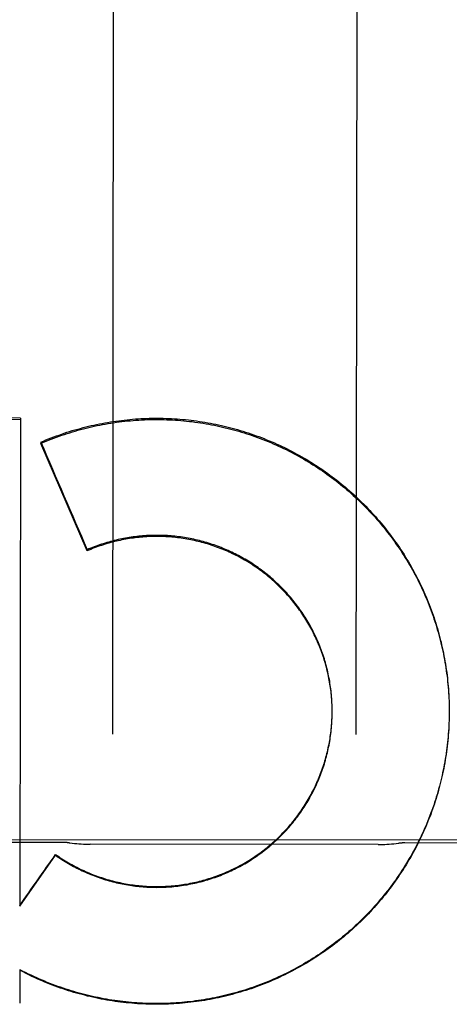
# Model space of a CAD drawing. Header units: inches. Extents: x 0 to 255, y -1 to 165.
# Tile 67 of 76: x 86.606 to 86.826, y 123.74 to 124.245. Entities that reach past the tile are written whole.
import ezdxf

# ---------------------------------------------------------------- set-up
doc = ezdxf.new("R2010")
doc.units = ezdxf.units.IN
doc.header["$LTSCALE"] = 14.0347710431
doc.header["$MEASUREMENT"] = 0
doc.linetypes.add('HIDDEN', pattern=[0.2, 0.1, -0.1])
doc.layers.add('02___PRT_ALL_AXES', color=7, linetype='CONTINUOUS')
doc.layers.add('DEFAULT_2', color=8, linetype='HIDDEN')

msp = doc.modelspace()

# ---------------------------------------------------------------- linework, layer by layer
at = {"layer": '02___PRT_ALL_AXES', "color": 8, "linetype": 'HIDDEN'}
for p, q in [((87.12175259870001, 123.8240728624), (86.3092531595, 123.8250274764)), ((86.62800128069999, 123.8232411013), (86.5530013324, 123.8233292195)), ((86.8780011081, 123.8229473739), (86.80300115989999, 123.8230354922)), ((86.78936323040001, 123.8222309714), (86.641637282, 123.8224045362))]:
    msp.add_line(p, q, dxfattribs=at)
at = {"layer": 'DEFAULT_2', "color": 8, "linetype": 'HIDDEN'}
for p, q in [((86.65371532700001, 124.4309717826), (86.6530666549, 123.8788683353)), ((86.77806656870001, 123.8787214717), (86.7787152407, 124.4308249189)), ((86.386051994, 124.0406437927), (86.6058920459, 124.0403040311)), ((86.6058928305, 124.0409717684), (86.3860527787, 124.0413116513)), ((86.6058928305, 124.0409717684), (86.60559836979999, 123.7905853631)), ((86.61637874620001, 124.0285961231), (86.6163779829, 124.0279465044)), ((86.64014611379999, 123.9728602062), (86.6163779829, 124.0279465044)), ((86.6401467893, 123.9734351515), (86.64014611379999, 123.9728602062)), ((86.8254777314, 123.8999763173), (86.8255644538, 123.8985371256)), ((86.8255630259, 123.8990634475), (86.8256373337, 123.8970971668)), ((86.7657558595, 123.8927663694), (86.7657246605, 123.8942024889)), ((86.8256360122, 123.897627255), (86.8256963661, 123.8956565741)), ((86.82569524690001, 123.8961904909), (86.82574154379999, 123.8942154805)), ((86.825740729, 123.8947532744), (86.82577286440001, 123.8927740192)), ((86.765778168, 123.8917808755), (86.765757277, 123.8932202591)), ((86.76578967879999, 123.8907951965), (86.7657791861, 123.8922377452)), ((86.7657913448, 123.8901318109), (86.7657903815, 123.8912551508)), ((86.76579038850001, 123.8898094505), (86.7657913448, 123.8901318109)), ((86.825785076, 123.8890023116), (86.8257595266, 123.8870071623)), ((86.82577245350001, 123.8933157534), (86.8257903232, 123.8913323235)), ((86.8257947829, 123.8905428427), (86.82578365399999, 123.8884487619)), ((86.8257904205, 123.8918780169), (86.8257942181, 123.890061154)), ((86.825794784, 123.8905428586), (86.82579392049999, 123.8898905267)), ((86.8257247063, 123.8861275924), (86.82566969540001, 123.8841249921)), ((86.8257617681, 123.8875647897), (86.8257215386, 123.8855658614)), ((86.60559836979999, 123.7905853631), (86.6239454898, 123.8166888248)), ((86.62394598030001, 123.8171063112), (86.6239454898, 123.8166888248)), ((86.6055599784, 123.7580961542), (86.6055396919, 123.7407993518)), ((86.6105016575, 123.7552145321), (86.6055595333, 123.7577172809)), ((86.61050210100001, 123.7555920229), (86.6105016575, 123.7552145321))]:
    msp.add_line(p, q, dxfattribs=at)
for points in [[(86.6163779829, 124.0279465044), (86.6177048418, 124.0285112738), (86.61903694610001, 124.0290632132), (86.6203743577, 124.0296023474), (86.6217168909, 124.0301286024), (86.62306442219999, 124.0306419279), (86.6244168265, 124.0311422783), (86.6257739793, 124.0316296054), (86.6271357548, 124.0321038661), (86.6285020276, 124.0325650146), (86.6298726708, 124.0330130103), (86.6312475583, 124.0334478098), (86.63262656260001, 124.0338693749), (86.63400955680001, 124.0342776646), (86.6353964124, 124.0346726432), (86.6367870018, 124.0350542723), (86.6381811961, 124.0354225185), (86.63957886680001, 124.0357773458), (86.64097988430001, 124.0361187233), (86.6423841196, 124.0364466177), (86.6437914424, 124.0367610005), (86.6452017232, 124.0370618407), (86.64661483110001, 124.0373491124), (86.648030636, 124.0376227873), (86.6494490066, 124.0378828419), (86.6508698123, 124.0381292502), (86.65229292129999, 124.0383619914), (86.6537182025, 124.0385810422), (86.65514552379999, 124.038786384), (86.65657475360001, 124.0389779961), (86.65800575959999, 124.0391558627), (86.65943840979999, 124.0393199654), (86.6608725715, 124.039470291), (86.6623081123, 124.0396068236), (86.6637448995, 124.0397295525), (86.6651828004, 124.0398384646), (86.66662168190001, 124.0399335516), (86.66806141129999, 124.0400148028), (86.66950185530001, 124.0400822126), (86.670942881, 124.040135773), (86.672384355, 124.0401754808), (86.6738261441, 124.0402013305), (86.67526811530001, 124.0402133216), (86.676710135, 124.0402114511), (86.6781520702, 124.0401957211), (86.6795937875, 124.040166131), (86.68103515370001, 124.0401226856), (86.68247603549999, 124.040065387), (86.68391629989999, 124.0399942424), (86.68535581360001, 124.0399092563), (86.68679444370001, 124.0398104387), (86.6882320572, 124.0396977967), (86.68966852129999, 124.0395713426), (86.6911037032, 124.0394310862), (86.69253747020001, 124.0392770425), (86.6939696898, 124.0391092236), (86.6954002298, 124.0389276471), (86.6968289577, 124.0387323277), (86.6982557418, 124.0385232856), (86.6996804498, 124.038300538), (86.70110295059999, 124.0380641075), (86.7025231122, 124.037814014), (86.70394080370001, 124.0375502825), (86.70535589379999, 124.0372729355), (86.70676825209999, 124.0369820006), (86.7081777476, 124.0366775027), (86.70958425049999, 124.0363594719), (86.71098763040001, 124.0360279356), (86.71238775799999, 124.0356829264), (86.7137845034, 124.0353244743), (86.7151777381, 124.0349526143), (86.71656733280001, 124.0345673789), (86.71795315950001, 124.0341688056), (86.7193350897, 124.0337569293), (86.7207129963, 124.0333317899), (86.72208675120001, 124.032893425), (86.72345622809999, 124.0324418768), (86.7248212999, 124.0319771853), (86.726181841, 124.0314993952), (86.727537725, 124.0310085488), (86.7288888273, 124.0305046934), (86.7302350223, 124.0299878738), (86.73157618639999, 124.0294581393), (86.73291219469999, 124.0289155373), (86.7342429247, 124.0283601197), (86.7355682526, 124.027791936), (86.7368880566, 124.0272110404), (86.738202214, 124.026617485), (86.7395106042, 124.0260113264), (86.7408131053, 124.0253926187), (86.742109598, 124.0247614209), (86.74339996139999, 124.0241177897), (86.74468407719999, 124.0234617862), (86.7459618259, 124.0227934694), (86.7472330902, 124.0221129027), (86.7484977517, 124.0214201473), (86.7497556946, 124.0207152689), (86.7510068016, 124.019998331), (86.75225095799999, 124.0192694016), (86.7534880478, 124.0185285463), (86.75471795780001, 124.0177758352), (86.7559405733, 124.0170113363), (86.75715578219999, 124.0162351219), (86.75836347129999, 124.015447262), (86.75956353, 124.0146478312), (86.76075584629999, 124.0138369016), (86.761940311, 124.0130145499), (86.76311681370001, 124.0121808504), (86.7642852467, 124.0113358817), (86.7654455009, 124.0104797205), (86.76659747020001, 124.0096124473), (86.767741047, 124.0087341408), (86.76887612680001, 124.0078448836), (86.7700026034, 124.0069447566), (86.7711203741, 124.0060338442), (86.7722293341, 124.0051122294), (86.7733293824, 124.0041799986), (86.774420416, 124.0032372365), (86.7755023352, 124.0022840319), (86.776575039, 124.0013204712), (86.7776384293, 124.0003466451), (86.7786924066, 123.999362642), (86.7797368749, 123.9983685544), (86.78077173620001, 123.9973644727), (86.7817968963, 123.996350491), (86.7828122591, 123.9953267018), (86.783817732, 123.994293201), (86.7848132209, 123.9932500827), (86.785798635, 123.9921974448), (86.786773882, 123.9911353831), (86.787738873, 123.9900639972), (86.7886935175, 123.9889833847), (86.78963772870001, 123.9878936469), (86.79057141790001, 123.986794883), (86.7914945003, 123.9856871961), (86.79240688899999, 123.9845706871), (86.7933085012, 123.9834454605), (86.79419925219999, 123.9823116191), (86.79507906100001, 123.9811692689), (86.7959478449, 123.9800185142), (86.7968055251, 123.9788594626), (86.7976520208, 123.9776922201), (86.7984872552, 123.9765168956), (86.79931114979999, 123.9753335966), (86.8001236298, 123.9741424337), (86.80092461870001, 123.9729435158), (86.80171404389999, 123.9717369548), (86.8024918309, 123.9705228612), (86.8032579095, 123.9693013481), (86.80401220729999, 123.9680725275), (86.804754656, 123.9668365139), (86.80548518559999, 123.9655934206), (86.80620373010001, 123.9643433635), (86.80691022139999, 123.963086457), (86.807604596, 123.9618228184), (86.80828678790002, 123.9605525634), (86.8089567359, 123.9592758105), (86.8096143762, 123.9579926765), (86.81025965, 123.9567032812), (86.8108924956, 123.9554077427), (86.8115128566, 123.9541061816), (86.8121206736, 123.9527987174), (86.81271589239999, 123.9514854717), (86.8132984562, 123.9501665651), (86.81386831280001, 123.9488421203), (86.8144254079, 123.9475122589), (86.8149696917, 123.9461771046), (86.8155011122, 123.9448367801), (86.81601962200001, 123.9434914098), (86.81652517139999, 123.9421411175), (86.81701771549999, 123.9407860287), (86.817497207, 123.9394262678), (86.8179636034, 123.9380619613), (86.81841685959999, 123.9366932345), (86.8188569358, 123.9353202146), (86.8192837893, 123.933943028), (86.8196973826, 123.9325618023), (86.8200976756, 123.9311766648), (86.8204846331, 123.929787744), (86.8208582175, 123.9283951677), (86.82121839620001, 123.9269990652), (86.8215651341, 123.9255995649), (86.8218984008, 123.9241967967), (86.82221816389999, 123.9227908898), (86.8225243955, 123.9213819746), (86.82281706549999, 123.9199701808), (86.8230961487, 123.9185556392), (86.8233616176, 123.9171384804), (86.8236134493, 123.9157188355), (86.82385161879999, 123.9142968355), (86.8240761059, 123.9128726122), (86.82428688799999, 123.9114462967), (86.8244839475, 123.9100180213), (86.8246672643, 123.9085879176), (86.8248368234, 123.9071561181), (86.82499260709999, 123.9057227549), (86.825134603, 123.9042879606), (86.8252627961, 123.9028518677), (86.8253771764, 123.901414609), (86.8254777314, 123.8999763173)], [(86.61637874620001, 124.0285961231), (86.6176977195, 124.029158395), (86.61902184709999, 124.0297079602), (86.6203512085, 124.0302448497), (86.62168556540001, 124.0307689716), (86.6230247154, 124.031280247), (86.62436863, 124.0317786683), (86.62571728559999, 124.0322642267), (86.6270704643, 124.0327368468), (86.62842795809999, 124.0331964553), (86.6297897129, 124.0336430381), (86.6311556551, 124.0340765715), (86.63252563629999, 124.034497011), (86.6338995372, 124.0349043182), (86.6352771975, 124.0352984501), (86.6366584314, 124.0356793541), (86.63804319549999, 124.0360470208), (86.6394314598, 124.0364014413), (86.64082299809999, 124.0367425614), (86.642217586, 124.037070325), (86.6436151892, 124.0373847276), (86.6450157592, 124.0376857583), (86.6464191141, 124.0379733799), (86.64782509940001, 124.0382475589), (86.64923358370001, 124.0385082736), (86.6506444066, 124.0387554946), (86.6520575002, 124.0389892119), (86.65347281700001, 124.0392094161), (86.6548901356, 124.0394160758), (86.6563092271, 124.0396091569), (86.6577300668, 124.0397886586), (86.6591526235, 124.0399545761), (86.6605766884, 124.0401068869), (86.66200207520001, 124.0402455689), (86.6634286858, 124.0403706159), (86.664856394, 124.0404820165), (86.66628509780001, 124.040579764), (86.66771472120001, 124.040663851), (86.66914506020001, 124.0407342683), (86.670575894, 124.0407910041), (86.67200719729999, 124.0408340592), (86.6734389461, 124.0408634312), (86.6748709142, 124.0408791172), (86.6763028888, 124.0408811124), (86.6777348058, 124.0408694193), (86.6791665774, 124.0408440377), (86.680598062, 124.0408049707), (86.68202914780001, 124.0407522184), (86.68345965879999, 124.0406857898), (86.6848893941, 124.0406056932), (86.6863183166, 124.0405119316), (86.68774639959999, 124.0404045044), (86.68917341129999, 124.0402834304), (86.69059912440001, 124.0401487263), (86.6920234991, 124.0400003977), (86.69344647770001, 124.0398384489), (86.69486788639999, 124.0396629), (86.6962875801, 124.0394737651), (86.697705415, 124.0392710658), (86.6991212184, 124.0390548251), (86.7005349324, 124.0388250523), (86.7019465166, 124.0385817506), (86.70335574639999, 124.0383249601), (86.7047623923, 124.0380547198), (86.70616642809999, 124.0377710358), (86.70756781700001, 124.0374739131), (86.70896636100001, 124.0371633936), (86.7103618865, 124.0368395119), (86.71175428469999, 124.0365022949), (86.71314341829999, 124.036151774), (86.71452920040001, 124.0357879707), (86.7159115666, 124.0354108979), (86.7172903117, 124.0350206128), (86.71866521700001, 124.0346171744), (86.7200362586, 124.0342005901), (86.72140341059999, 124.0337708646), (86.7227664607, 124.0333280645), (86.7241252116, 124.0328722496), (86.7254795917, 124.0324034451), (86.726829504, 124.0319216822), (86.72817482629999, 124.0314270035), (86.7295154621, 124.0309194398), (86.7308512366, 124.0303990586), (86.7321819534, 124.0298659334), (86.7335075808, 124.0293200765), (86.7348280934, 124.0287614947), (86.7361432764, 124.0281902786), (86.73745292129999, 124.0276065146), (86.7387569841, 124.0270102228), (86.74005540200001, 124.026401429), (86.7413480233, 124.0257802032), (86.7426347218, 124.0251466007), (86.7439153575, 124.0245006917), (86.74518976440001, 124.0238425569), (86.74645789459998, 124.0231722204), (86.747719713, 124.0224896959), (86.7489750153, 124.0217950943), (86.75022359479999, 124.0210885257), (86.7514654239, 124.0203700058), (86.752700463, 124.019639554), (86.7539285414, 124.0188972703), (86.75514950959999, 124.0181432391), (86.7563632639, 124.017377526), (86.75756967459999, 124.0166002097), (86.7587686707, 124.0158113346), (86.75996019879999, 124.0150109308), (86.76114407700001, 124.014199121), (86.76232011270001, 124.0133760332), (86.76348828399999, 124.0125416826), (86.7646485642, 124.0116960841), (86.7658007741, 124.0108393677), (86.76694474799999, 124.0099716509), (86.7680804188, 124.0090929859), (86.76920769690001, 124.0082034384), (86.77032648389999, 124.0073030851), (86.7714367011, 124.0063919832), (86.7725381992, 124.0054702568), (86.773630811, 124.0045380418), (86.7747145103, 124.0035953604), (86.77578927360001, 124.0026422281), (86.7768549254, 124.0016788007), (86.77791129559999, 124.0007052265), (86.77895834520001, 123.9997215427), (86.7799960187, 123.9987277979), (86.781024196, 123.9977241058), (86.7820427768, 123.9967105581), (86.7830516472, 123.9956872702), (86.7840506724, 123.9946543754), (86.7850398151, 123.993611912), (86.786019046, 123.9925599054), (86.7869882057, 123.9914985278), (86.78794713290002, 123.9904279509), (86.7888958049, 123.9893482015), (86.78983418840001, 123.9882593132), (86.79076215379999, 123.9871614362), (86.7916795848, 123.9860547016), (86.7925864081, 123.9849392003), (86.7934825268, 123.9838150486), (86.79436789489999, 123.9826823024), (86.7952424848, 123.98154099), (86.7961061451, 123.9803913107), (86.7969587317, 123.9792334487), (86.79780019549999, 123.9780674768), (86.79863046, 123.9768934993), (86.79944946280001, 123.9757116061), (86.8002571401, 123.9745218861), (86.8010534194, 123.9733244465), (86.8018382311, 123.9721193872), (86.8026115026, 123.97090682), (86.8033731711, 123.9696868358), (86.8041231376, 123.9684595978), (86.804861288, 123.9672252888), (86.8055876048, 123.9659839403), (86.8063020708, 123.9647355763), (86.8070045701, 123.9634804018), (86.8076949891, 123.9622186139), (86.8083733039, 123.9609502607), (86.8090394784, 123.9596754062), (86.8096934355, 123.9583941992), (86.810335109, 123.9571067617), (86.8109644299, 123.9558132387), (86.8115813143, 123.9545137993), (86.81218573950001, 123.953208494), (86.81277768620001, 123.9518973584), (86.8133570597, 123.9505806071), (86.8139237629, 123.9492584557), (86.81447778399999, 123.9479309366), (86.815019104, 123.946598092), (86.8155476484, 123.9452601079), (86.81606335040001, 123.9439171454), (86.8165661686, 123.9425693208), (86.817056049, 123.9412167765), (86.81753296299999, 123.9398595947), (86.8179968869, 123.9384978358), (86.8184477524, 123.9371317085), (86.8188854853, 123.9357614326), (86.81931007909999, 123.934387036), (86.819721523, 123.9330085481), (86.82011975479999, 123.931626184), (86.8205047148, 123.9302401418), (86.820876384, 123.9288505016), (86.8212347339, 123.9274573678), (86.8215797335, 123.9260608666), (86.8219113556, 123.9246610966), (86.8222295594, 123.9232582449), (86.82253429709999, 123.9218525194), (86.8228255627, 123.9204439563), (86.82310334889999, 123.9190325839), (86.8233676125, 123.9176186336), (86.8236183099, 123.9162023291), (86.8238554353, 123.9147837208), (86.8240789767, 123.9133628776), (86.82428890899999, 123.9119399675), (86.8244852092, 123.9105151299), (86.8246678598, 123.9090885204), (86.8248368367, 123.9076603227), (86.82499213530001, 123.9062305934), (86.82513374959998, 123.9047993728), (86.8252616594, 123.903366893), (86.8253758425, 123.9019333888)], [(86.76567885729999, 123.8947363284), (86.7656241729, 123.8957205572), (86.76555870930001, 123.896704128), (86.7654824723, 123.8976869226), (86.765395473, 123.8986688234), (86.76529772, 123.8996497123), (86.7651892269, 123.9006294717), (86.7650700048, 123.9016079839), (86.76494006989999, 123.9025851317), (86.7647994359, 123.9035607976), (86.7646481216, 123.9045348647), (86.7644861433, 123.9055072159), (86.7643135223, 123.9064777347), (86.7641302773, 123.9074463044), (86.7639364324, 123.9084128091), (86.76373200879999, 123.9093771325), (86.763517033, 123.9103391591), (86.7632915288, 123.9112987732), (86.7630555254, 123.91225586), (86.762809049, 123.9132103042), (86.76255213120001, 123.9141619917), (86.7622848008, 123.9151108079), (86.7620070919, 123.9160566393), (86.7617190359, 123.916999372), (86.76142066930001, 123.9179388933), (86.7611120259, 123.9188750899), (86.76079314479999, 123.9198078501), (86.76046406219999, 123.9207370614), (86.7601248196, 123.9216626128), (86.7597754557, 123.9225843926), (86.7594160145, 123.9235022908), (86.75904653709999, 123.9244161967), (86.7586670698, 123.9253260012), (86.7582776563, 123.9262315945), (86.757878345, 123.9271328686), (86.7574691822, 123.9280297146), (86.7570502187, 123.9289220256), (86.75662150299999, 123.9298096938), (86.75618308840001, 123.9306926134), (86.75573502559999, 123.9315706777), (86.7552773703, 123.9324437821), (86.7548101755, 123.933311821), (86.7543334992, 123.9341746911), (86.7538473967, 123.9350322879), (86.75335192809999, 123.9358845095), (86.75284715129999, 123.9367312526), (86.7523331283, 123.9375724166), (86.7518099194, 123.9384078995), (86.7512775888, 123.9392376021), (86.7507361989, 123.9400614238), (86.75018581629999, 123.9408792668), (86.7496265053, 123.9416910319), (86.7490583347, 123.9424966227), (86.74848137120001, 123.9432959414), (86.74789568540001, 123.9440888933), (86.7473013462, 123.944875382), (86.74669842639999, 123.9456553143), (86.7460869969, 123.9464285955), (86.7454671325, 123.9471951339), (86.7448389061, 123.9479548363), (86.7442023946, 123.9487076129), (86.74355767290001, 123.9494533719), (86.74290481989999, 123.9501920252), (86.7422439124, 123.9509234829), (86.74157503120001, 123.9516476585), (86.74089825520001, 123.9523644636), (86.7402136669, 123.9530738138), (86.7395213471, 123.9537756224), (86.73882138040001, 123.9544698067), (86.7381138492, 123.9551562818), (86.73739884, 123.955834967), (86.73667643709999, 123.9565057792), (86.73594672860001, 123.9571686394), (86.73520980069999, 123.9578234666), (86.73446574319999, 123.9584701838), (86.7337146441, 123.9591087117), (86.7329565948, 123.9597389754), (86.732191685, 123.9603608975), (86.73142000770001, 123.9609744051), (86.7306416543, 123.9615794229), (86.7298567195, 123.9621758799), (86.7290652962, 123.962763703), (86.7282674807, 123.9633428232), (86.72746336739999, 123.9639131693), (86.726653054, 123.9644746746), (86.7258366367, 123.9650272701), (86.7250142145, 123.965570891), (86.724185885, 123.9661054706), (86.72335174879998, 123.9666309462), (86.7225119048, 123.9671472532), (86.7216664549, 123.9676543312), (86.7208154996, 123.9681521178), (86.7199591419, 123.9686405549), (86.71909748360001, 123.9691195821), (86.71823062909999, 123.9695891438), (86.7173586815, 123.9700491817), (86.71648174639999, 123.9704996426), (86.71559992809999, 123.9709404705), (86.7147133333, 123.9713716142), (86.7138220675, 123.9717930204), (86.7129262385, 123.9722046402), (86.7120259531, 123.9726064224), (86.71112132, 123.9729983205), (86.71021244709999, 123.9733802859), (86.7092994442, 123.9737522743), (86.70838242, 123.9741142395), (86.70746148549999, 123.9744661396), (86.7065367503, 123.9748079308), (86.70560832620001, 123.9751395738), (86.70467632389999, 123.975461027), (86.70374085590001, 123.9757722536), (86.7028020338, 123.9760732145), (86.701859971, 123.9763638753), (86.7009147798, 123.9766441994), (86.6999665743, 123.9769141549), (86.69901546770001, 123.9771737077), (86.69806157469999, 123.9774228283), (86.6971050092, 123.9776614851), (86.6961458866, 123.9778896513), (86.6951843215, 123.9781072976), (86.6942204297, 123.9783143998), (86.6932543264, 123.9785109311), (86.69228612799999, 123.9786968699), (86.69131595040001, 123.978872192), (86.6903439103, 123.9790368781), (86.68937012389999, 123.9791909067), (86.6883947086, 123.9793342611), (86.68741778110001, 123.9794669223), (86.6864394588, 123.9795888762), (86.68545985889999, 123.9797001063), (86.6844790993, 123.9798006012), (86.6834972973, 123.9798903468), (86.6825145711, 123.9799693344), (86.6815310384, 123.9800375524), (86.6805468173, 123.9800949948), (86.6795620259, 123.9801416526), (86.6785767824, 123.9801775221), (86.6775912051, 123.9802025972), (86.67660541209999, 123.9802168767), (86.6756195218, 123.9802203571), (86.67463365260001, 123.9802130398), (86.6736479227, 123.9801949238), (86.6726624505, 123.9801660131), (86.6716773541, 123.9801263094), (86.6706927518, 123.9800758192), (86.66970876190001, 123.9800145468), (86.66872550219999, 123.9799425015), (86.667743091, 123.9798596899), (86.666761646, 123.9797661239), (86.6657812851, 123.9796618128), (86.6648021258, 123.979546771), (86.6638242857, 123.9794210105), (86.6628478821, 123.9792845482), (86.6618730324, 123.9791373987), (86.6608998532, 123.9789795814), (86.6599284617, 123.9788111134), (86.6589589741, 123.9786320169), (86.6579915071, 123.9784423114), (86.6570261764, 123.9782420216), (86.6560630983, 123.9780311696), (86.65510238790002, 123.9778097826), (86.654144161, 123.9775778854), (86.65318853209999, 123.9773355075), (86.65223561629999, 123.9770826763), (86.6512855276, 123.9768194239), (86.65033838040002, 123.9765457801), (86.64939428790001, 123.9762617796), (86.64845336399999, 123.9759674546), (86.6475157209, 123.9756628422), (86.6465814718, 123.9753479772), (86.6456507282, 123.9750228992), (86.6447236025, 123.9746876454), (86.64380020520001, 123.9743422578), (86.64288064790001, 123.9739867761), (86.6419650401, 123.9736212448), (86.64105354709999, 123.9732457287), (86.64014611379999, 123.9728602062)], [(86.765722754, 123.8937515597), (86.7656813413, 123.8951842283), (86.7656273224, 123.8961654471), (86.7655626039, 123.8971461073), (86.76548719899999, 123.8981260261), (86.7654011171, 123.8991050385), (86.76530436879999, 123.9000830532), (86.7651969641, 123.9010599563), (86.7650789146, 123.9020356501), (86.76495022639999, 123.9030100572), (86.76481092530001, 123.9039830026), (86.7646610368, 123.9049542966), (86.76450056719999, 123.9059239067), (86.7643295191, 123.9068918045), (86.76414792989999, 123.9078577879), (86.7639558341, 123.9088216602), (86.76375324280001, 123.9097833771), (86.76354016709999, 123.9107428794), (86.7633166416, 123.9117000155), (86.76308269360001, 123.9126546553), (86.7628383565, 123.9136066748), (86.76258366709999, 123.9145559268), (86.76231864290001, 123.91550235), (86.76204329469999, 123.9164458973), (86.76175768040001, 123.9173863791), (86.7614618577, 123.9183235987), (86.7611558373, 123.9192575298), (86.7608396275, 123.9201881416), (86.76051329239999, 123.9211152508), (86.7601768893, 123.9220386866), (86.75983044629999, 123.9229583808), (86.75947399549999, 123.9238742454), (86.75910758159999, 123.9247861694), (86.7587312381, 123.9256940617), (86.75834503, 123.9265977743), (86.7579490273, 123.9274971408), (86.75754324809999, 123.9283921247), (86.7571277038, 123.9292826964), (86.756702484, 123.9301686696), (86.7562676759, 123.9310498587), (86.75582329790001, 123.9319262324), (86.755369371, 123.9327977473), (86.7549059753, 123.9336642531), (86.75443317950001, 123.9345256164), (86.7539510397, 123.9353817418), (86.7534596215, 123.9362325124), (86.75295896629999, 123.9370778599), (86.7524491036, 123.9379177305), (86.7519301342, 123.9387519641), (86.7514021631, 123.9395803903), (86.750865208, 123.9404029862), (86.7503192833, 123.9412197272), (86.749764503, 123.9420304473), (86.74920097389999, 123.9428349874), (86.7486287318, 123.943633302), (86.7480478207, 123.9444253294), (86.7474583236, 123.9452109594), (86.7468603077, 123.9459900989), (86.7462538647, 123.9467626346), (86.74563909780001, 123.947528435), (86.74501604, 123.9482874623), (86.7443847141, 123.9490396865), (86.74374525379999, 123.9497849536), (86.7430977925, 123.9505231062), (86.74244235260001, 123.9512541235), (86.74177895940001, 123.9519779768), (86.7411077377, 123.9526945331), (86.7404287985, 123.9534036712), (86.7397422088, 123.954105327), (86.73904804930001, 123.954799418), (86.7383463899, 123.9554858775), (86.7376372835, 123.9561646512), (86.7369208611, 123.9568356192), (86.7361972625, 123.95749865), (86.7354665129, 123.9581537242), (86.7347286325, 123.958800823), (86.7339837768, 123.9594398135), (86.7332320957, 123.9600705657), (86.7324736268, 123.960693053), (86.7317084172, 123.9613072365), (86.730936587, 123.9619130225), (86.73015823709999, 123.9625103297), (86.7293734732, 123.9630990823), (86.72858241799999, 123.9636791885), (86.72778512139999, 123.9642506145), (86.7269816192, 123.9648133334), (86.726172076, 123.9653672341), (86.7253566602, 123.9659122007), (86.7245353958, 123.966448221), (86.723708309, 123.9669752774), (86.72287556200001, 123.9674932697), (86.722037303, 123.9680021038), (86.72119359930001, 123.9685017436), (86.7203445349, 123.9689921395), (86.7194902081, 123.9694732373), (86.7186306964, 123.9699449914), (86.7177661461, 123.970407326), (86.71689671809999, 123.9708601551), (86.71602244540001, 123.9713034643), (86.71514335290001, 123.9717372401), (86.7142596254, 123.9721613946), (86.71337144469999, 123.9725758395), (86.71247884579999, 123.9729805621), (86.71158187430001, 123.9733755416), (86.7106806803, 123.9737607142), (86.70977539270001, 123.9741360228), (86.7088661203, 123.9745014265), (86.7079529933, 123.9748568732), (86.70703607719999, 123.9752023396), (86.7061154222, 123.9755378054), (86.7051912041, 123.9758632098), (86.70426361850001, 123.9761784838), (86.7033326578, 123.976483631), (86.7023983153, 123.9767786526), (86.70146078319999, 123.9770634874), (86.70052019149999, 123.9773380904), (86.6995767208, 123.9776024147), (86.69863057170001, 123.9778564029), (86.697681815, 123.9781000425), (86.6967305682, 123.978333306), (86.69577689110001, 123.978556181), (86.6948208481, 123.9787686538), (86.6938625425, 123.9789707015), (86.6929020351, 123.9791623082), (86.6919395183, 123.9793434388), (86.6909751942, 123.9795140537), (86.69000909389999, 123.9796741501), (86.6890412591, 123.9798237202), (86.68807185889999, 123.9799627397), (86.6871010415, 123.9800911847), (86.686128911, 123.9802090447), (86.6851555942, 123.9803163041), (86.6841811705, 123.9804129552), (86.6832056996, 123.9804989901), (86.6822293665, 123.980574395), (86.68125236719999, 123.9806391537), (86.68027472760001, 123.9806932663), (86.6792964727, 123.9807367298), (86.6783178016, 123.9807695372), (86.6773389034, 123.9807916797), (86.6763598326, 123.9808031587), (86.67538066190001, 123.9808039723), (86.6744015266, 123.9807941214), (86.673422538, 123.980773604), (86.6724438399, 123.9807424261), (86.67146559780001, 123.9807005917), (86.67048785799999, 123.980648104), (86.66951065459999, 123.9805849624), (86.6685341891, 123.9805111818), (86.6675586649, 123.9804267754), (86.6665841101, 123.9803317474), (86.66561056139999, 123.9802260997), (86.6646381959, 123.9801098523), (86.6636671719, 123.9799830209), (86.6626975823, 123.9798456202), (86.6617295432, 123.9796976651), (86.66076314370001, 123.9795391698), (86.6597984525, 123.9793701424), (86.6588356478, 123.9791906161), (86.6578749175, 123.979000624), (86.65691630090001, 123.9788001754), (86.65595984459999, 123.9785892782), (86.6550057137, 123.9783679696), (86.6540540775, 123.9781362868), (86.6531049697, 123.9778942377), (86.6521584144, 123.9776418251), (86.6512146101, 123.9773791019), (86.65027372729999, 123.9771061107), (86.6493358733, 123.9768228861), (86.64840119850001, 123.9765294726), (86.64746974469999, 123.9762258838), (86.6465415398, 123.9759121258), (86.645616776, 123.9755882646), (86.6446956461, 123.9752543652), (86.6437781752, 123.9749104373), (86.6428643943, 123.9745564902), (86.64195447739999, 123.9741925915), (86.6410486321, 123.9738188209), (86.6401467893, 123.9734351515)], [(86.8253758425, 123.9019333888), (86.8254762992, 123.9004988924), (86.8255630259, 123.8990634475)], [(86.7657277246, 123.8868529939), (86.76575970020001, 123.8883074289), (86.7657806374, 123.8892898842)], [(86.7657594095, 123.8878382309), (86.765780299, 123.8888237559), (86.76579191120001, 123.8906134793)], [(86.8256738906, 123.8846907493), (86.8256039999, 123.8826846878), (86.8255244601, 123.8812450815), (86.8254310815, 123.8798063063), (86.82532387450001, 123.878368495), (86.82520284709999, 123.8769317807), (86.8250680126, 123.8754962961), (86.82491938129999, 123.8740621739), (86.82475696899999, 123.8726295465), (86.8245807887, 123.8711985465), (86.82439085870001, 123.869769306), (86.82418719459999, 123.8683419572), (86.8239698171, 123.8669166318), (86.8237387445, 123.8654934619), (86.8234939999, 123.8640725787), (86.82323560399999, 123.8626541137), (86.8229635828, 123.8612381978), (86.82267795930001, 123.8598249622), (86.82237876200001, 123.858414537), (86.8220660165, 123.8570070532), (86.82173975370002, 123.8556026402), (86.8214000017, 123.8542014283), (86.821046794, 123.8528035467), (86.82068016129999, 123.8514091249), (86.8203001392, 123.8500182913), (86.8199067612, 123.848631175), (86.8195000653, 123.8472479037), (86.8190800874, 123.8458686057), (86.81864686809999, 123.8444934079), (86.8182004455, 123.8431224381), (86.81774086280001, 123.8417558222), (86.8172681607, 123.8403936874), (86.81678238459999, 123.8390361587), (86.8162835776, 123.8376833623), (86.8157717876, 123.8363354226), (86.8152470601, 123.8349924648), (86.81470944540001, 123.8336546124), (86.8141589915, 123.8323219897), (86.8135957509, 123.8309947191), (86.8130197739, 123.829672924), (86.81243111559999, 123.8283567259), (86.81182982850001, 123.8270462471), (86.81121597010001, 123.825741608), (86.8105895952, 123.82444293), (86.8099507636, 123.8231503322), (86.8092995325, 123.821863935), (86.80863596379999, 123.8205838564), (86.8079601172, 123.8193102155), (86.8072720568, 123.8180431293), (86.80657184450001, 123.8167827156), (86.8058595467, 123.8155290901), (86.8051352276, 123.8142823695), (86.8043989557, 123.8130426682), (86.8036507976, 123.8118101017), (86.8028908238, 123.8105847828), (86.8021191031, 123.8093668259), (86.8013357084, 123.8081563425), (86.80054071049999, 123.8069534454), (86.79973418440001, 123.8057582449), (86.7989162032, 123.8045708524), (86.7980868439, 123.8033913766), (86.7972461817, 123.8022199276), (86.7963942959, 123.8010566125), (86.79553126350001, 123.79990154), (86.7946571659, 123.7987548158), (86.7937720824, 123.7976165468), (86.7928760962, 123.7964868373), (86.7919692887, 123.7953657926), (86.79105174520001, 123.7942535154), (86.7901235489, 123.7931501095), (86.7891847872, 123.7920556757), (86.78823554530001, 123.7909703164), (86.7872759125, 123.7898941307), (86.7863059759, 123.7888272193), (86.7853258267, 123.7877696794), (86.7843355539, 123.7867216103), (86.78333525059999, 123.7856831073), (86.78232500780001, 123.7846542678), (86.7813049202, 123.7836351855), (86.7802750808, 123.782625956), (86.779235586, 123.7816266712), (86.7781865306, 123.7806374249), (86.77712801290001, 123.7796583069), (86.7760601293, 123.7786894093), (86.77498298, 123.7777308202), (86.77389666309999, 123.7767826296), (86.7728012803, 123.7758449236), (86.7716969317, 123.7749177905), (86.77058372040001, 123.7740013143), (86.7694617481, 123.7730955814), (86.7683311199, 123.7722006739), (86.7671919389, 123.7713166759), (86.7660443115, 123.7704436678), (86.76488834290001, 123.7695817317), (86.7637241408, 123.7687309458), (86.7625518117, 123.7678913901), (86.7613714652, 123.7670631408), (86.7601832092, 123.7662462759), (86.75898715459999, 123.7654408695), (86.7577834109, 123.7646469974), (86.75657209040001, 123.7638647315), (86.7553533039, 123.7630941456), (86.7541271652, 123.7623353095), (86.7528937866, 123.7615882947), (86.751653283, 123.7608531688), (86.7504057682, 123.7601300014), (86.7491513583, 123.7594188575), (86.7478901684, 123.7587198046), (86.7466223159, 123.7580329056), (86.74534791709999, 123.7573582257), (86.7440670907, 123.7566958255), (86.7427799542, 123.7560457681), (86.7414866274, 123.7554081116), (86.7401872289, 123.7547829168), (86.73888187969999, 123.7541702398), (86.73757069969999, 123.7535701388), (86.7362538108, 123.7529826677), (86.73493133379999, 123.7524078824), (86.7336033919, 123.7518458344), (86.732270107, 123.7512965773), (86.73093160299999, 123.75076016), (86.72958800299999, 123.7502366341), (86.7282394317, 123.749726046), (86.7268860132, 123.7492284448), (86.7255278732, 123.7487438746), (86.72416513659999, 123.7482723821), (86.7227979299, 123.7478140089), (86.72142637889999, 123.7473687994), (86.720050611, 123.7469367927), (86.7186707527, 123.7465180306), (86.71728693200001, 123.7461125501), (86.7158992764, 123.7457203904), (86.71450791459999, 123.745341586), (86.7131129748, 123.7449761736), (86.7117145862, 123.7446241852), (86.7103128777, 123.7442856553), (86.70890797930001, 123.7439606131), (86.7075000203, 123.7436490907), (86.70608913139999, 123.7433511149), (86.7046754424, 123.7430667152), (86.70325908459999, 123.7427959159), (86.7018401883, 123.742538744), (86.700418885, 123.7422952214), (86.6989953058, 123.7420653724), (86.6975695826, 123.7418492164), (86.6961418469, 123.7416467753), (86.6947122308, 123.7414580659), (86.69328086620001, 123.7412831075), (86.6918478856, 123.7411219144), (86.6904134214, 123.7409745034), (86.68897760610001, 123.7408408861), (86.6875405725, 123.740721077), (86.6861024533, 123.7406150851), (86.6846633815, 123.7405229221), (86.68322349, 123.7404445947), (86.6817829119, 123.740380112), (86.68034178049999, 123.740329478), (86.67890022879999, 123.7402926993), (86.67745839, 123.7402697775), (86.6760163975, 123.7402607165), (86.6745743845, 123.7402655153), (86.6731324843, 123.7402841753), (86.6716908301, 123.7403166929), (86.6702495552, 123.7403630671), (86.6688087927, 123.7404232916), (86.66736867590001, 123.7404973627), (86.66592933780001, 123.7405852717), (86.6644909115, 123.7406870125), (86.6630535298, 123.7408025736), (86.66161732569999, 123.7409319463), (86.6601824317, 123.7410751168), (86.6587489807, 123.7412320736), (86.657317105, 123.7414028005), (86.655886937, 123.7415872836), (86.65445860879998, 123.7417855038), (86.6530322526, 123.7419974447), (86.6516079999, 123.742223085), (86.65018598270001, 123.7424624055), (86.64876633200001, 123.7427153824), (86.64734917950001, 123.7429819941), (86.6459346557, 123.7432622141), (86.6445228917, 123.7435560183), (86.6431140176, 123.7438633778), (86.641708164, 123.744184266), (86.64030546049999, 123.7445186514), (86.63890603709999, 123.744866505), (86.6375100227, 123.7452277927), (86.6361175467, 123.7456024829), (86.6347287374, 123.7459905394), (86.63334372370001, 123.7463919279), (86.63196263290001, 123.7468066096), (86.6305855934, 123.747234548), (86.6292127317, 123.7476757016), (86.62784417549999, 123.7481300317), (86.6264800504, 123.7485974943), (86.6251204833, 123.749078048), (86.6237655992, 123.7495716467), (86.62241552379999, 123.7500782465), (86.62107038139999, 123.7505977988), (86.6197302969, 123.7511302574)], [(86.6239454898, 123.8166888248), (86.6247544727, 123.8161253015), (86.6255694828, 123.8155707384), (86.62639056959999, 123.8150251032), (86.6272175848, 123.8144884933), (86.6280504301, 123.8139609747), (86.6288890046, 123.8134426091), (86.6297332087, 123.8129334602), (86.63058294, 123.8124335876), (86.6314380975, 123.811943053), (86.6322985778, 123.8114619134), (86.6331642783, 123.8109902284), (86.6340350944, 123.8105280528), (86.6349109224, 123.8100754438), (86.63579165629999, 123.8096324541), (86.6366771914, 123.8091991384), (86.6375674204, 123.8087755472), (86.63846223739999, 123.8083617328), (86.6393615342, 123.8079577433), (86.64026520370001, 123.807563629), (86.6411731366, 123.8071794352), (86.6420852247, 123.80680521), (86.6430013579, 123.8064409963), (86.6439214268, 123.8060868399), (86.6448453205, 123.8057427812), (86.64577292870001, 123.8054088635), (86.6467041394, 123.805085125), (86.6476388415, 123.8047716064), (86.6485769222, 123.8044683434), (86.6495182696, 123.8041753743), (86.65046277, 123.8038927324), (86.6514103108, 123.8036204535), (86.65236077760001, 123.8033585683), (86.6533140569, 123.8031071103), (86.65427003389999, 123.8028661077), (86.6552285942, 123.8026355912), (86.65618962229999, 123.8024155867), (86.6571530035, 123.8022061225), (86.6581186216, 123.8020072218), (86.65908636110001, 123.8018189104), (86.66005610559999, 123.8016412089), (86.66102773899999, 123.8014741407), (86.66200114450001, 123.8013177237), (86.66297620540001, 123.8011719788), (86.66395280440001, 123.8010369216), (86.6649308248, 123.80091257), (86.66591014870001, 123.8007989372), (86.66689065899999, 123.8006960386), (86.66787223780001, 123.8006038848), (86.66885476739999, 123.8005224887), (86.6698381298, 123.8004518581), (86.67082220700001, 123.8003920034), (86.67180688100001, 123.80034293), (86.6727920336, 123.8003046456), (86.67377754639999, 123.8002771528), (86.67476330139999, 123.800260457), (86.6757491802, 123.8002545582), (86.6767350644, 123.8002594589), (86.6777208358, 123.8002751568), (86.67870637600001, 123.8003016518), (86.6796915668, 123.8003389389), (86.68067628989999, 123.8003870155), (86.68166042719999, 123.8004458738), (86.6826438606, 123.8005155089), (86.68362647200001, 123.8005959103), (86.6846081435, 123.8006870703), (86.6855887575, 123.8007889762), (86.68656819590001, 123.8009016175), (86.6875463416, 123.8010249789), (86.68852307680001, 123.8011590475), (86.6894982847, 123.8013038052), (86.69047184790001, 123.8014592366), (86.6914436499, 123.8016253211), (86.6924135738, 123.8018020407), (86.6933815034, 123.8019893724), (86.69434732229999, 123.8021872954), (86.69531091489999, 123.8023957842), (86.6962721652, 123.8026148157), (86.6972309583, 123.8028443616), (86.69818717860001, 123.8030843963), (86.6991407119, 123.8033348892), (86.7000914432, 123.8035958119), (86.701039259, 123.8038671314), (86.701984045, 123.804148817), (86.7029256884, 123.804440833), (86.7038640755, 123.8047431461), (86.7047990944, 123.8050557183), (86.70573063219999, 123.805378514), (86.70665857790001, 123.8057114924), (86.7075828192, 123.8060546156), (86.70850324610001, 123.8064078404), (86.70941974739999, 123.8067711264), (86.71033221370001, 123.8071444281), (86.711240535, 123.8075277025), (86.71214460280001, 123.8079209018), (86.7130443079, 123.8083239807), (86.7139395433, 123.8087368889), (86.71483020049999, 123.8091595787), (86.7157161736, 123.8095919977), (86.71659735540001, 123.8100340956), (86.7174736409, 123.8104858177), (86.7183449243, 123.8109471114), (86.7192111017, 123.8114179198), (86.7200720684, 123.811898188), (86.72092772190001, 123.8123878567), (86.7217779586, 123.8128868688), (86.7226226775, 123.8133951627), (86.72346177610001, 123.8139126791), (86.72429515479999, 123.8144393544), (86.7251227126, 123.8149751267), (86.72594435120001, 123.8155199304), (86.7267599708, 123.8160737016), (86.72756947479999, 123.8166363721), (86.7283727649, 123.8172078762), (86.7291697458, 123.8177881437), (86.7299603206, 123.8183771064), (86.7307443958, 123.8189746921), (86.7315218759, 123.8195808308), (86.732292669, 123.820195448), (86.73305668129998, 123.8208184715), (86.7338138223, 123.8214498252), (86.7345639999, 123.8220894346), (86.73530712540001, 123.8227372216), (86.7360431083, 123.8233931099), (86.7367718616, 123.8240570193), (86.73749329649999, 123.8247288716), (86.73820732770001, 123.8254085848), (86.7389138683, 123.8260960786), (86.7396128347, 123.8267912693), (86.74030414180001, 123.8274940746), (86.74098770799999, 123.828204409), (86.7416634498, 123.8289221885), (86.7423312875, 123.8296473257), (86.7429911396, 123.8303797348), (86.7436429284, 123.8311193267), (86.7442865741, 123.8318660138), (86.7449220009, 123.8326197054), (86.7455491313, 123.8333803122), (86.7461678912, 123.8341477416), (86.7467782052, 123.8349219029), (86.74738000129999, 123.8357027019), (86.7479732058, 123.8364900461), (86.7485577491, 123.8372838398), (86.7491335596, 123.838083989), (86.7497005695, 123.8388903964), (86.7502587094, 123.8397029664), (86.75080791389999, 123.8405216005), (86.7513481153, 123.8413462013), (86.7518792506, 123.842176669), (86.7524012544, 123.8430129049), (86.7529140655, 123.8438548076), (86.753417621, 123.8447022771), (86.75391186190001, 123.8455552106), (86.75439672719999, 123.8464135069), (86.7548721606, 123.847277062), (86.7553381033, 123.848145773), (86.7557945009, 123.849019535), (86.75624129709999, 123.8498982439), (86.75667844, 123.8507817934), (86.75710587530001, 123.8516700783), (86.75752355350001, 123.8525629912), (86.75793142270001, 123.8534604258), (86.75832943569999, 123.8543622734), (86.75871754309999, 123.8552684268), (86.7590957, 123.8561787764), (86.7594638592, 123.8570932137), (86.7598219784, 123.8580116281), (86.7601700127, 123.8589339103), (86.76050792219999, 123.8598599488), (86.7608356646, 123.8607896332), (86.7611532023, 123.8617228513), (86.76146049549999, 123.8626594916), (86.76175750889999, 123.8635994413), (86.7620442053, 123.864542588), (86.762320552, 123.865488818), (86.76258651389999, 123.8664380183), (86.7628420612, 123.8673900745), (86.7630871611, 123.8683448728), (86.76332178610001, 123.8693022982), (86.7635459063, 123.8702622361), (86.7637594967, 123.8712245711), (86.7639625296, 123.872189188), (86.7641549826, 123.8731559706), (86.7643368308, 123.8741248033), (86.76450805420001, 123.8750955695), (86.76466863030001, 123.876068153), (86.7648185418, 123.8770424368), (86.76495776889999, 123.8780183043), (86.7650862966, 123.878995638), (86.7652041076, 123.879974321), (86.7653111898, 123.8809542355), (86.7654075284, 123.8819352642), (86.7654931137, 123.8829172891), (86.76556793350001, 123.8839001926), (86.7656319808, 123.8848838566), (86.765685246, 123.8858681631), (86.7657277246, 123.8868529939)], [(86.62394598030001, 123.8171063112), (86.6247506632, 123.8165453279), (86.6255613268, 123.815993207), (86.6263780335, 123.8154499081), (86.62720059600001, 123.8149155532), (86.6280288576, 123.8143902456), (86.6288627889, 123.8138740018), (86.6297023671, 123.8133668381), (86.6305474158, 123.8128688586), (86.6313977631, 123.8123801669), (86.63225337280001, 123.8119007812), (86.63311419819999, 123.8114307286), (86.6339800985, 123.8109700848), (86.6348509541, 123.8105189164), (86.6357266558, 123.8100772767), (86.6366070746, 123.8096452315), (86.6374921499, 123.8092228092), (86.63838183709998, 123.8088100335), (86.6392759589, 123.8084069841), (86.64017433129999, 123.8080137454), (86.6410769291, 123.8076303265), (86.64198372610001, 123.80725674), (86.6428945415, 123.8068930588), (86.6438092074, 123.8065393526), (86.6447276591, 123.8061956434), (86.6456498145, 123.8058619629), (86.6465755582, 123.8055383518), (86.6475047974, 123.8052248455), (86.64843738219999, 123.8049214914), (86.6493731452, 123.804628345), (86.65031204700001, 123.8043454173), (86.6512540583, 123.8040727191), (86.6521989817, 123.8038103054), (86.6531466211, 123.8035582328), (86.6540969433, 123.8033165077), (86.655049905, 123.8030851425), (86.65600533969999, 123.8028641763), (86.6569631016, 123.8026536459), (86.65792308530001, 123.8024535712), (86.658885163, 123.80226398), (86.659849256, 123.8020848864), (86.6608153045, 123.8019163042), (86.6617831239, 123.8017582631), (86.66275251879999, 123.8016107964), (86.6637234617, 123.8014739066), (86.66469592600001, 123.801347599), (86.66566971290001, 123.8012318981), (86.6666446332, 123.8011268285), (86.6676206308, 123.8010323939), (86.66859763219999, 123.8009486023), (86.66957550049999, 123.8008754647), (86.6705541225, 123.8008129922), (86.67153335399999, 123.8007611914), (86.6725130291, 123.8007200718), (86.6734930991, 123.8006896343), (86.6744735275, 123.8006698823), (86.67545411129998, 123.8006608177), (86.67643464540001, 123.8006624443), (86.67741510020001, 123.80067476), (86.6783954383, 123.8006977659), (86.67937547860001, 123.8007314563), (86.6803550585, 123.8007758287), (86.6813340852, 123.8008308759), (86.68231244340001, 123.8008965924), (86.6832900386, 123.8009729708), (86.684266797, 123.8010600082), (86.68524254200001, 123.8011576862), (86.68621708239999, 123.8012659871), (86.68719038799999, 123.8013849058), (86.68816243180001, 123.8015144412), (86.68913301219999, 123.8016545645), (86.6901019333, 123.80180525), (86.69106915, 123.8019664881), (86.692034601, 123.8021382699), (86.6929981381, 123.8023205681), (86.6939596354, 123.802513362), (86.6949189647, 123.8027166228), (86.69587597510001, 123.8029303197), (86.69683060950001, 123.8031544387), (86.6977828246, 123.8033889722), (86.69873242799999, 123.8036338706), (86.69967922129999, 123.8038890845), (86.70062317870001, 123.8041546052), (86.7015642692, 123.8044304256), (86.7025023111, 123.804716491), (86.7034371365, 123.8050127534), (86.7043686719, 123.8053191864), (86.705296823, 123.8056357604), (86.7062214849, 123.8059624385), (86.707142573, 123.806299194), (86.7080599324, 123.8066459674), (86.708973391, 123.8070026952), (86.7098829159, 123.8073693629), (86.7107884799, 123.807745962), (86.7116898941, 123.808132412), (86.71258697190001, 123.8085286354), (86.71347967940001, 123.8089346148), (86.7143679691, 123.8093503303), (86.715251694, 123.809775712), (86.7161307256, 123.8102107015), (86.7170049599, 123.8106552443), (86.7178742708, 123.8111092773), (86.71873859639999, 123.8115727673), (86.7195978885, 123.8120456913), (86.72045197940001, 123.8125279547), (86.72130069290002, 123.8130194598), (86.7221440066, 123.8135201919), (86.7229818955, 123.8140301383), (86.7238141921, 123.8145491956), (86.7246407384, 123.8150772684), (86.72546148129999, 123.81561432), (86.72627635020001, 123.8161603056), (86.72708524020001, 123.8167151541), (86.7278880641, 123.8172788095), (86.7286846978, 123.8178511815), (86.72947499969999, 123.8184321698), (86.7302589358, 123.8190217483), (86.7310364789, 123.8196198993), (86.73180746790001, 123.8202264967), (86.7325717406, 123.8208414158), (86.733329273, 123.8214646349), (86.7340800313, 123.8220961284), (86.7348238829, 123.8227357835), (86.735560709, 123.8233835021), (86.7362904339, 123.8240392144), (86.737012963, 123.824702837), (86.7377282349, 123.8253743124), (86.7384362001, 123.8260535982), (86.7391367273, 123.8267405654), (86.739829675, 123.8274350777), (86.74051502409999, 123.828137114), (86.7411927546, 123.8288466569), (86.74186272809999, 123.8295635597), (86.7425248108, 123.8302876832), (86.7431789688, 123.8310189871), (86.7438251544, 123.8317574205), (86.7444632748, 123.8325028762), (86.7450932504, 123.8332552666), (86.7457149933, 123.8340144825), (86.74632839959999, 123.8347803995), (86.74693343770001, 123.8355529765), (86.7475300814, 123.8363321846), (86.7481182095, 123.8371178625), (86.74869769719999, 123.8379098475), (86.7492685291, 123.8387081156), (86.749830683, 123.8395126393), (86.7503840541, 123.8403232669), (86.75092854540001, 123.8411398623), (86.75146411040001, 123.8419623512), (86.7519906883, 123.8427906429), (86.7525082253, 123.8436246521), (86.753016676, 123.8444643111), (86.7535159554, 123.8453094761), (86.75400596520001, 123.8461599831), (86.75448670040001, 123.8470158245), (86.7549581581, 123.8478770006), (86.7554202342, 123.8487433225), (86.7558728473, 123.8496146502), (86.75631592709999, 123.8504908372), (86.7567493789, 123.8513716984), (86.75717319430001, 123.8522572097), (86.7575873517, 123.8531473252), (86.7579917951, 123.8540419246), (86.7583864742, 123.8549409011), (86.75877135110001, 123.8558441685), (86.7591463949, 123.8567516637), (86.7595115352, 123.8576632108), (86.7598666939, 123.8585786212), (86.7602118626, 123.8594978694), (86.7605470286, 123.8604209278), (86.76087212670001, 123.861347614), (86.7611870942, 123.8622777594), (86.76149191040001, 123.8632112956), (86.76178654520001, 123.8641481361), (86.7620709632, 123.8650881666), (86.762345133, 123.8660312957), (86.76260901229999, 123.8669773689), (86.7628625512, 123.8679262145), (86.76310574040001, 123.8688777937), (86.7633385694, 123.8698320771), (86.76356099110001, 123.8707888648), (86.76377295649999, 123.8717479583), (86.7639744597, 123.8727093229), (86.7641654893, 123.8736729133), (86.7643460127, 123.8746385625), (86.7645159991, 123.8756061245), (86.7646754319, 123.8765754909), (86.7648242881, 123.8775465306), (86.7649625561, 123.8785191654), (86.7650902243, 123.8794933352), (86.76520727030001, 123.8804688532), (86.7653136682, 123.8814455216), (86.76540941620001, 123.8824233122), (86.7654945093, 123.8834021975), (86.76556893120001, 123.8843819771), (86.7656326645, 123.8853624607), (86.7656857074, 123.8863435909), (86.7657280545, 123.887325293)], [(86.82560933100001, 123.8832544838), (86.8255310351, 123.8818190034), (86.8254390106, 123.8803843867), (86.8253332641, 123.8789507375), (86.82521380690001, 123.8775181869), (86.8250806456, 123.8760868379), (86.8249338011, 123.8746568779), (86.8247732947, 123.8732285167), (86.8245991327, 123.8718017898), (86.82441131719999, 123.8703767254), (86.8242098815, 123.8689535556), (86.823994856, 123.8675325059), (86.82376625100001, 123.8661136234), (86.823524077, 123.8646969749), (86.8232683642, 123.8632827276), (86.82299913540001, 123.861871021), (86.8227164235, 123.8604620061), (86.8224202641, 123.8590558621), (86.8221106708, 123.8576526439), (86.82178765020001, 123.8562523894), (86.8214512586, 123.8548553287), (86.82110154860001, 123.8534616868), (86.8207385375, 123.8520715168), (86.8203622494, 123.8506849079), (86.81997271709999, 123.8493019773), (86.8195699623, 123.8479228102), (86.8191540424, 123.8465475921), (86.8187250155, 123.8451765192), (86.8182829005, 123.843809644), (86.81782771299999, 123.8424470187), (86.8173595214, 123.8410888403), (86.816878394, 123.8397353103), (86.8163843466, 123.8383864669), (86.8158773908, 123.8370423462), (86.8153576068, 123.8357031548), (86.81482506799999, 123.8343690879), (86.8142798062, 123.8330402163), (86.8137218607, 123.8317166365), (86.8131512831, 123.8303984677), (86.8125681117, 123.8290858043), (86.81197242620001, 123.8277788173), (86.8113643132, 123.8264776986), (86.81074378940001, 123.8251824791), (86.8101108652, 123.8238931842), (86.8094656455, 123.8226100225), (86.8088082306, 123.8213331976), (86.8081386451, 123.820062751), (86.80745691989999, 123.818798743), (86.80676313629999, 123.8175413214), (86.8060573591, 123.8162906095), (86.80533966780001, 123.8150467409), (86.80461015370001, 123.8138098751), (86.8038688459, 123.8125800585), (86.803115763, 123.8113573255), (86.8023510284, 123.8101418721), (86.8015747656, 123.8089338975), (86.8007869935, 123.8077334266), (86.7999877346, 123.8065404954), (86.7991771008, 123.805355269), (86.79835518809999, 123.8041778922), (86.7975220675, 123.8030084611), (86.7966778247, 123.8018470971), (86.79582251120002, 123.8006938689), (86.7949561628, 123.7995488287), (86.7940789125, 123.7984121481), (86.7931908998, 123.7972840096), (86.7922921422, 123.7961644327), (86.7913826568, 123.7950534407), (86.79046258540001, 123.7939512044), (86.78953205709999, 123.7928578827), (86.7885911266, 123.7917735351), (86.7876398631, 123.7906982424), (86.7866783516, 123.7896320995), (86.7857066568, 123.788575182), (86.78472490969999, 123.7875276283), (86.7837332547, 123.7864895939), (86.7827317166, 123.7854611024), (86.7817203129, 123.7844421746), (86.78069920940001, 123.7834329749), (86.7796685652, 123.7824336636), (86.7786284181, 123.7814442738), (86.77757881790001, 123.7804648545), (86.7765198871, 123.7794955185), (86.77545172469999, 123.7785363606), (86.7743744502, 123.777587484), (86.7732882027, 123.7766490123), (86.7721930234, 123.7757209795), (86.7710889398, 123.7748034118), (86.76997613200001, 123.7738964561), (86.76885478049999, 123.7730002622), (86.7677249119, 123.7721148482), (86.76658656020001, 123.7712402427), (86.76543988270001, 123.7703765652), (86.7642850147, 123.7695239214), (86.7631220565, 123.7686823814), (86.7619511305, 123.7678520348), (86.76077230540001, 123.7670329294), (86.75958563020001, 123.7662251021), (86.7583912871, 123.7654286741), (86.7571894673, 123.7646437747), (86.75598019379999, 123.7638704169), (86.7547634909, 123.7631086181), (86.7535395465, 123.7623584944), (86.7523085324, 123.7616201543), (86.7510705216, 123.7608936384), (86.7498256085, 123.7601790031), (86.7485739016, 123.7594763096), (86.7473154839, 123.7587856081), (86.746050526, 123.7581069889), (86.7447792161, 123.7574405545), (86.7435015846, 123.756786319), (86.7422176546, 123.7561442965), (86.7409276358, 123.75551459), (86.7396317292, 123.7548973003), (86.7383299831, 123.7542924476), (86.73702246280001, 123.7537000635), (86.73570931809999, 123.753120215), (86.734390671, 123.7525529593), (86.7330666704, 123.7519983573), (86.7317374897, 123.7514564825), (86.73040317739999, 123.7509273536), (86.72906376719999, 123.7504109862), (86.7277194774, 123.7499074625), (86.7263705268, 123.7494168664), (86.7250169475, 123.7489392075), (86.7236587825, 123.7484745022), (86.7222962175, 123.7480228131), (86.7209294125, 123.7475841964), (86.7195584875, 123.7471586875), (86.71818359, 123.7467463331), (86.7168047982, 123.7463471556), (86.7154221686, 123.745961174), (86.7140359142, 123.7455884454), (86.7126462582, 123.7452290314), (86.7112532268, 123.7448829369), (86.70985684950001, 123.744550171), (86.7084573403, 123.7442307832), (86.707054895, 123.7439248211), (86.7056495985, 123.7436323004), (86.7042415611, 123.743353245), (86.7028309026, 123.7430876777), (86.70141771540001, 123.7428356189), (86.70000219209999, 123.7425971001), (86.69858454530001, 123.7423721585), (86.6971648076, 123.7421607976), (86.6957430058, 123.7419630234), (86.6943193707, 123.7417788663), (86.6928941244, 123.7416083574), (86.6914673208, 123.7414515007), (86.69003903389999, 123.7413083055), (86.6886094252, 123.741178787), (86.6871786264, 123.7410629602), (86.6857468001, 123.7409608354), (86.6843141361, 123.7408724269), (86.6828806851, 123.7407977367), (86.68144648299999, 123.740736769), (86.6800117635, 123.7406895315), (86.6785767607, 123.740656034), (86.6771415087, 123.7406362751), (86.67570605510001, 123.7406302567), (86.6742705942, 123.7406379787), (86.6728352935, 123.7406594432), (86.67140028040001, 123.7406946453), (86.6699657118, 123.7407435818), (86.6685316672, 123.7408062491), (86.6670982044, 123.7408826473), (86.66566554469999, 123.740972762), (86.6642339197, 123.7410765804), (86.6628033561, 123.7411940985), (86.6613738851, 123.7413253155), (86.6599457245, 123.74147021), (86.6585190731, 123.7416287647), (86.65709401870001, 123.7418009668), (86.655670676, 123.7419868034), (86.6542491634, 123.7421862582), (86.6528295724, 123.7423993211), (86.6514120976, 123.7426259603), (86.6499969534, 123.7428661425), (86.64858417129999, 123.7431198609), (86.6471737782, 123.7433871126), (86.6457660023, 123.7436678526), (86.6443610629, 123.7439620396), (86.64295901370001, 123.7442696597), (86.64155993, 123.7445906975), (86.6401639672, 123.7449251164), (86.63877125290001, 123.745272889), (86.6373819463, 123.7456339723), (86.63599623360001, 123.746008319), (86.6346141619, 123.746395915), (86.6332357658, 123.7467967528), (86.6318612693, 123.7472107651), (86.63049089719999, 123.7476378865), (86.62912468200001, 123.7480781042), (86.62776267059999, 123.7485314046), (86.6264050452, 123.7489977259), (86.6250519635, 123.7494770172), (86.6237035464, 123.7499692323), (86.62235994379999, 123.7504743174), (86.6210212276, 123.7509922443), (86.6196874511, 123.7515229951)], [(86.6309668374, 123.8230610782), (86.6312353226, 123.8230290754), (86.63241960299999, 123.8228973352), (86.63360058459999, 123.8227812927), (86.6347776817, 123.8226809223), (86.635950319, 123.8225961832), (86.63711791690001, 123.82252702), (86.63827990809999, 123.8224733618), (86.63943572, 123.8224351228), (86.6405845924, 123.8224122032), (86.6416382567, 123.822404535)], [(86.7893622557, 123.8222309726), (86.79041602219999, 123.8222361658), (86.7915650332, 123.822256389), (86.7927210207, 123.8222919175), (86.79388322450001, 123.822342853), (86.7950510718, 123.8224092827), (86.7962239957, 123.8224912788), (86.79740141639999, 123.8225888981), (86.79858275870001, 123.8227021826), (86.7997674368, 123.8228311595), (86.8000351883, 123.822862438)], [(86.6197302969, 123.7511302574), (86.61839539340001, 123.7516755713), (86.6170657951, 123.7522336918), (86.6157416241, 123.7528045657), (86.61442300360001, 123.7533881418), (86.61311005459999, 123.7539843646), (86.61180295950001, 123.7545931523), (86.6105016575, 123.7552145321)], [(86.6196874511, 123.7515229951), (86.6183588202, 123.7520664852), (86.6170355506, 123.7526226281), (86.61571766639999, 123.7531914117), (86.61440519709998, 123.7537728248), (86.6130983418, 123.7543667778), (86.61179733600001, 123.7549731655), (86.61050210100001, 123.7555920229)]]:
    msp.add_lwpolyline(points, dxfattribs=at)
for centre, start, end in [((86.6279719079, 123.7982411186), 83.1192382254, 89.93268262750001), ((86.8029717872, 123.7980355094), 89.93268262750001, 96.7461270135)]:
    msp.add_arc(centre, 0.025, start, end, dxfattribs=at)
for centre, major_axis, ratio, start_param, end_param in [((86.80665256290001, 123.680597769), (-2.3011700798, 5.3346871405), 0.006361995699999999, 1.5027727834, 1.5131315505), ((86.46304725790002, 123.6810014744), (3.743742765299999, 5.327516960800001), 0.0082036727, -1.544386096, -1.5394816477), ((86.9426815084, 123.6804379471), (10.551803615, -5.343885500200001), 0.007022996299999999, -1.5991940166, -1.5987254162)]:
    msp.add_ellipse(centre, major_axis=major_axis, ratio=ratio, start_param=start_param, end_param=end_param, dxfattribs=at)

doc.saveas('drawing.dxf')
